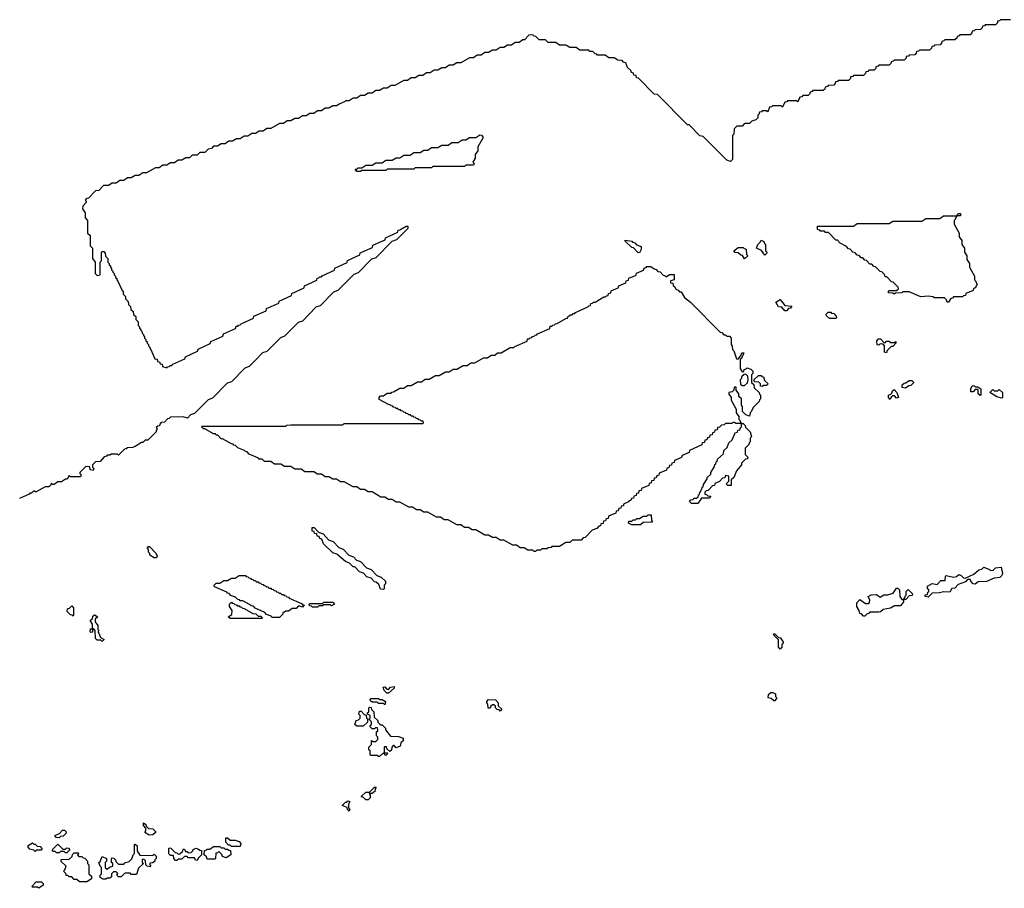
# Model space of a CAD drawing. Extents: x 2708302 to 2968450, y 494490 to 722710.
# Tile 120 of 256: x 2859364 to 2867135, y 641330 to 648190. Entities that reach past the tile are written whole.
import ezdxf

# ---------------------------------------------------------------- set-up
doc = ezdxf.new("R2010")
doc.units = 0

msp = doc.modelspace()

# ---------------------------------------------------------------- linework, layer by layer
at = {"layer": '0CON20XD'}
for points in [[(2867185, 648190), (2867105, 648190), (2867098.3, 648181.7), (2867081.7, 648178.3), (2867080, 648165), (2867065, 648150), (2866985, 648150), (2866978.3, 648141.7), (2866961.7, 648138.3), (2866960, 648125), (2866948.3, 648111.7), (2866905, 648110), (2866898.3, 648101.7), (2866881.7, 648098.3), (2866880, 648085), (2866865, 648070), (2866785, 648070), (2866778.3, 648061.7), (2866761.7, 648058.3), (2866760, 648045), (2866745, 648030), (2866665, 648030), (2866658.3, 648021.7), (2866641.7, 648018.3), (2866640, 648005), (2866628.3, 647991.7), (2866585, 647990), (2866578.3, 647981.7), (2866561.7, 647978.3), (2866560, 647965), (2866545, 647950), (2866465, 647950), (2866458.3, 647941.7), (2866441.7, 647938.3), (2866440, 647925), (2866428.3, 647911.7), (2866385, 647910), (2866378.3, 647901.7), (2866361.7, 647898.3), (2866360, 647885), (2866345, 647870), (2866265, 647870), (2866258.3, 647861.7), (2866241.7, 647858.3), (2866240, 647845), (2866225, 647830), (2866145, 647830), (2866138.3, 647821.7), (2866121.7, 647818.3), (2866120, 647805), (2866108.3, 647791.7), (2866065, 647790), (2866058.3, 647781.7), (2866041.7, 647778.3), (2866040, 647765), (2866025, 647750), (2865945, 647750), (2865938.3, 647741.7), (2865921.7, 647738.3), (2865920, 647725), (2865905, 647710), (2865825, 647710), (2865818.3, 647701.7), (2865801.7, 647698.3), (2865800, 647685), (2865788.3, 647671.7), (2865745, 647670), (2865738.3, 647661.7), (2865721.7, 647658.3), (2865718.3, 647641.7), (2865705, 647630), (2865625, 647630), (2865618.3, 647621.7), (2865601.7, 647618.3), (2865598.3, 647601.7), (2865588.3, 647591.7), (2865545, 647590), (2865538.3, 647581.7), (2865521.7, 647578.3), (2865505, 647540), (2865495, 647550), (2865425, 647550), (2865418.3, 647541.7), (2865401.7, 647538.3), (2865385, 647500), (2865375, 647510), (2865305, 647510), (2865298.3, 647501.7), (2865281.7, 647498.3), (2865268.3, 647461.7), (2865255, 647470), (2865225, 647470), (2865218.3, 647461.7), (2865201.7, 647458.3), (2865198.3, 647441.7), (2865190, 647435), (2865190, 647415), (2865175, 647400), (2865141.7, 647388.3), (2865125, 647370), (2865085, 647370), (2865065, 647350), (2865025, 647350), (2865001.7, 647328.3), (2865000, 647285), (2864990, 647275), (2864990, 647085), (2864975, 647070), (2864945, 647080), (2864795, 647230)], [(2864795, 647230), (2864758.3, 647268.3), (2864731.7, 647271.7), (2864648.3, 647358.3), (2864635, 647360), (2864398.3, 647598.3), (2864371.7, 647601.7), (2864248.3, 647728.3), (2864231.7, 647731.7), (2864228.3, 647748.3), (2864211.7, 647751.7), (2864208.3, 647768.3), (2864191.7, 647771.7), (2864188.3, 647788.3), (2864161.7, 647811.7), (2864148.3, 647848.3), (2864130, 647855), (2864118.3, 647868.3), (2864085, 647870), (2864055, 647890), (2864015, 647890), (2863985, 647910), (2863925, 647910), (2863918.3, 647918.3), (2863905, 647920), (2863888.3, 647938.3), (2863865, 647940), (2863855, 647950), (2863785, 647950), (2863755, 647970), (2863705, 647970), (2863675, 647990), (2863625, 647990), (2863595, 648010), (2863535, 648010), (2863515, 648030), (2863465, 648030), (2863438.3, 648058.3), (2863425, 648060), (2863415, 648070), (2863381.7, 648068.3), (2863348.3, 648031.7), (2863335, 648030), (2863305, 648010), (2863275, 648010), (2863245, 647990), (2863215, 647990), (2863185, 647970), (2863155, 647970), (2863125, 647950), (2863095, 647950), (2863065, 647930), (2863035, 647930), (2863005, 647910), (2862975, 647910), (2862945, 647890), (2862915, 647890), (2862845, 647850), (2862815, 647850), (2862785, 647830), (2862755, 647830), (2862725, 647810), (2862695, 647810), (2862665, 647790), (2862635, 647790), (2862605, 647770), (2862575, 647770), (2862545, 647750), (2862515, 647750), (2862485, 647730), (2862455, 647730), (2862425, 647710), (2862395, 647710), (2862325, 647670), (2862295, 647670), (2862265, 647650), (2862235, 647650), (2862205, 647630), (2862175, 647630), (2862145, 647610), (2862115, 647610), (2862085, 647590), (2862055, 647590), (2862025, 647570), (2861995, 647570), (2861965, 647550), (2861935, 647550), (2861928.3, 647541.7), (2861890, 647525), (2861865, 647510), (2861835, 647510), (2861805, 647490), (2861775, 647490), (2861745, 647470), (2861715, 647470), (2861685, 647450), (2861655, 647450), (2861625, 647430), (2861595, 647430), (2861565, 647410), (2861535, 647410), (2861505, 647390), (2861475, 647390), (2861445, 647370), (2861415, 647370), (2861345, 647330), (2861315, 647330), (2861285, 647310), (2861255, 647310), (2861225, 647290), (2861195, 647290), (2861165, 647270), (2861135, 647270), (2861105, 647250), (2861075, 647250), (2861045, 647230), (2861015, 647230), (2860985, 647210), (2860955, 647210), (2860925, 647190), (2860895, 647190), (2860878.3, 647171.7), (2860851.7, 647168.3), (2860825, 647140), (2860785, 647140), (2860765, 647120), (2860725, 647120), (2860705, 647100), (2860675, 647100), (2860645, 647080), (2860615, 647080), (2860585, 647060), (2860555, 647060), (2860525, 647040), (2860495, 647040), (2860465, 647020), (2860435, 647020), (2860365, 646980), (2860335, 646980), (2860305, 646960), (2860275, 646960), (2860245, 646940), (2860215, 646940), (2860185, 646920), (2860155, 646920), (2860125, 646900), (2860095, 646900), (2860065, 646880), (2860025, 646880), (2859988.3, 646841.7), (2859961.7, 646838.3), (2859908.3, 646781.7), (2859891.7, 646778.3), (2859880, 646765), (2859890, 646755), (2859890, 646745), (2859861.7, 646718.3), (2859860, 646695), (2859880, 646665), (2859880, 646625), (2859900, 646605), (2859900, 646505), (2859920, 646485), (2859920, 646405), (2859940, 646385), (2859940, 646305), (2859960, 646275), (2859960, 646185), (2859975, 646170), (2860000, 646175), (2860000, 646275), (2860010, 646285), (2860010, 646355), (2860015, 646360), (2860028.3, 646358.3), (2860040, 646345), (2860041.7, 646321.7), (2860060, 646305), (2860060, 646275), (2860070, 646265), (2860070, 646255), (2860080, 646245), (2860080, 646235), (2860090, 646225), (2860090, 646215), (2860100, 646205), (2860100, 646195), (2860110, 646185), (2860110, 646175), (2860120, 646165), (2860120, 646155), (2860130, 646145), (2860130, 646135), (2860140, 646125), (2860171.7, 646051.7), (2860180, 646045), (2860181.7, 646021.7), (2860200, 646005), (2860200, 645985), (2860208.3, 645978.3), (2860220, 645965), (2860221.7, 645941.7), (2860240, 645925), (2860241.7, 645901.7), (2860260, 645885), (2860261.7, 645861.7), (2860280, 645845), (2860281.7, 645821.7), (2860300, 645805), (2860300, 645775), (2860310, 645765), (2860310, 645755), (2860320, 645745), (2860320, 645735), (2860330, 645725), (2860330, 645715), (2860340, 645705), (2860340, 645695), (2860350, 645685), (2860350, 645675), (2860360, 645665), (2860360, 645655), (2860370, 645645), (2860370, 645635), (2860380, 645625), (2860380, 645615), (2860390, 645605), (2860390, 645595), (2860400, 645585), (2860431.7, 645511.7), (2860448.3, 645508.3), (2860451.7, 645491.7), (2860468.3, 645488.3), (2860471.7, 645471.7), (2860488.3, 645468.3), (2860491.7, 645451.7), (2860525, 645440), (2860531.7, 645448.3), (2860545, 645450), (2860551.7, 645458.3), (2860565, 645460), (2860571.7, 645468.3), (2860668.3, 645511.7), (2860671.7, 645528.3), (2860768.3, 645571.7), (2860771.7, 645588.3), (2860868.3, 645631.7), (2860871.7, 645648.3), (2860968.3, 645691.7), (2860971.7, 645708.3), (2861068.3, 645751.7), (2861071.7, 645768.3), (2861085, 645770), (2861091.7, 645778.3), (2861105, 645780), (2861111.7, 645788.3), (2861208.3, 645831.7), (2861211.7, 645848.3), (2861308.3, 645891.7), (2861311.7, 645908.3), (2861408.3, 645951.7), (2861411.7, 645968.3), (2861508.3, 646011.7), (2861511.7, 646028.3), (2861608.3, 646071.7), (2861611.7, 646088.3), (2861708.3, 646131.7), (2861711.7, 646148.3), (2861725, 646150), (2861731.7, 646158.3), (2861745, 646160), (2861751.7, 646168.3), (2861848.3, 646211.7), (2861851.7, 646228.3), (2861948.3, 646271.7), (2861951.7, 646288.3), (2862048.3, 646331.7), (2862051.7, 646348.3), (2862148.3, 646391.7), (2862151.7, 646408.3), (2862248.3, 646451.7), (2862251.7, 646468.3), (2862348.3, 646511.7), (2862351.7, 646528.3), (2862365, 646530), (2862415, 646560), (2862428.3, 646558.3), (2862428.3, 646541.7), (2862338.3, 646451.7), (2862301.7, 646438.3), (2862175, 646310), (2862141.7, 646298.3), (2862035, 646190), (2862001.7, 646178.3), (2861875, 646050), (2861841.7, 646038.3), (2861735, 645930), (2861701.7, 645918.3), (2861595, 645810), (2861561.7, 645798.3), (2861455, 645690), (2861421.7, 645678.3), (2861315, 645570), (2861281.7, 645558.3), (2861221.7, 645498.3), (2861175, 645450), (2861141.7, 645438.3), (2861035, 645330), (2861001.7, 645318.3), (2860885, 645200), (2860851.7, 645188.3), (2860745, 645080), (2860711.7, 645068.3), (2860688.3, 645041.7), (2860655, 645052.5), (2860555, 645050), (2860545, 645040), (2860531.7, 645038.3), (2860508.3, 645011.7), (2860481.7, 645008.3), (2860470, 644995), (2860468.3, 644981.7), (2860455, 644980), (2860441.7, 644968.3), (2860450, 644955), (2860440, 644945), (2860440, 644935), (2860375, 644870), (2860355, 644870), (2860335, 644850), (2860325, 644850), (2860275, 644820), (2860255, 644812.5), (2860215, 644810), (2860205, 644800), (2860191.7, 644798.3), (2860145, 644750), (2860135, 644760), (2860085, 644760), (2860075, 644750), (2860055, 644750), (2860048.3, 644741.7), (2860031.7, 644738.3), (2859998.3, 644701.7), (2859961.7, 644698.3), (2859940, 644675), (2859940, 644655), (2859950, 644645), (2859945, 644630), (2859920, 644635), (2859918.3, 644658.3), (2859885, 644660), (2859840, 644615), (2859840, 644605), (2859850, 644595), (2859845, 644580), (2859765, 644580), (2859755, 644590), (2859738.3, 644561.7), (2859725, 644560), (2859695, 644540), (2859665, 644540), (2859635, 644520), (2859625, 644520), (2859615, 644530), (2859608.3, 644511.7), (2859595, 644500), (2859565, 644500), (2859495, 644460), (2859485, 644460), (2859475, 644470), (2859458.3, 644451.7), (2859445, 644450), (2859438.3, 644441.7), (2859361.7, 644408.3)], [(2862055, 646990), (2862025, 646990), (2862011.7, 647008.3), (2862025, 647010), (2862035, 647020), (2862065, 647020), (2862095, 647040), (2862145, 647040), (2862175, 647060), (2862225, 647060), (2862255, 647080), (2862305, 647080), (2862335, 647100), (2862365, 647100), (2862395, 647120), (2862445, 647120), (2862475, 647140), (2862525, 647140), (2862555, 647160), (2862585, 647160), (2862615, 647180), (2862665, 647180), (2862695, 647200), (2862745, 647200), (2862775, 647220), (2862825, 647220), (2862855, 647240), (2862885, 647240), (2862915, 647260), (2862965, 647260), (2862995, 647280), (2863008.3, 647278.3), (2863020, 647265), (2863020, 647255), (2862980, 647185), (2862980, 647155), (2862960, 647125), (2862960, 647095), (2862940, 647065), (2862950, 647055), (2862945, 647040), (2862885, 647040), (2862875, 647030), (2862625, 647030), (2862615, 647020), (2862485, 647020), (2862475, 647010), (2862265, 647010), (2862255, 647000), (2862065, 647000), (2862055, 646990)], [(2866695, 645960), (2866685, 645960), (2866678.3, 645978.3), (2866662.5, 645992.5), (2866585, 645992.5), (2866571.7, 646001.7), (2866535, 646007.5), (2866475, 646000), (2866385, 646040), (2866335, 646040), (2866327, 646033), (2866275, 646030), (2866265, 646022.5), (2866255, 646030), (2866221.7, 646031.7), (2866220, 646045), (2866225, 646050), (2866285, 646050), (2866300, 646065), (2866298.3, 646078.3), (2866258.3, 646118.3), (2866245, 646120), (2866208.3, 646158.3), (2866195, 646160), (2866188.3, 646178.3), (2866168.3, 646198.3), (2866155, 646200), (2866118.3, 646238.3), (2866105, 646240), (2866088.3, 646258.3), (2866075, 646260), (2866048.3, 646288.3), (2866035, 646290), (2866018.3, 646308.3), (2866005, 646310), (2865988.3, 646328.3), (2865975, 646330), (2865958.3, 646348.3), (2865940, 646355), (2865918.3, 646378.3), (2865905, 646380), (2865888.3, 646398.3), (2865840, 646425), (2865818.3, 646448.3), (2865805, 646450), (2865748.3, 646508.3), (2865725, 646510), (2865715, 646520), (2865685, 646520), (2865678.3, 646528.3), (2865665, 646530), (2865660, 646535), (2865661.7, 646558.3), (2865945, 646560), (2865975, 646580), (2866225, 646580), (2866255, 646600), (2866485, 646600), (2866515, 646620), (2866625, 646620), (2866655, 646640), (2866760, 646640), (2866771.7, 646658.3), (2866788.3, 646658.3), (2866788.3, 646641.7), (2866760, 646640), (2866751.7, 646628.3), (2866748.3, 646611.7), (2866740, 646605), (2866740, 646575), (2866780, 646505), (2866780, 646475), (2866800, 646445), (2866800, 646415), (2866820, 646385), (2866820, 646355), (2866840, 646325), (2866840, 646295), (2866860, 646265), (2866860, 646235), (2866900, 646165), (2866900, 646135), (2866908.3, 646128.3), (2866920, 646095), (2866911.7, 646088.3), (2866908.3, 646071.7), (2866891.7, 646068.3), (2866888.3, 646051.7), (2866831.7, 646028.3), (2866828.3, 646011.7), (2866811.7, 646008.3), (2866805, 646000), (2866735, 646000), (2866725, 645990), (2866711.7, 645988.3), (2866695, 645960)], [(2864255, 646350), (2864241.7, 646351.7), (2864208.3, 646388.3), (2864195, 646390), (2864141.7, 646441.7), (2864141.7, 646448.3), (2864195, 646440), (2864201.7, 646431.7), (2864218.3, 646428.3), (2864231.7, 646411.7), (2864268.3, 646398.3), (2864270, 646375), (2864255, 646350)], [(2865085, 646300), (2865068.3, 646328.3), (2865055, 646330), (2865035, 646350), (2865011.7, 646351.7), (2865000, 646365), (2865035, 646390), (2865075, 646390), (2865081.7, 646381.7), (2865098.3, 646378.3), (2865100, 646335), (2865110, 646325), (2865085, 646300)], [(2865245, 646330), (2865218.3, 646368.3), (2865180, 646385), (2865190, 646415), (2865208.3, 646431.7), (2865215, 646450), (2865238.3, 646438.3), (2865241.7, 646421.7), (2865250, 646415), (2865250, 646365), (2865258.3, 646358.3), (2865260, 646345), (2865245, 646330)], [(2863435, 643990), (2863425, 643990), (2863415, 644000), (2863375, 644000), (2863345, 644020), (2863315, 644020), (2863285, 644040), (2863255, 644040), (2863185, 644080), (2863155, 644080), (2863125, 644100), (2863095, 644100), (2863065, 644120), (2863035, 644120), (2862965, 644160), (2862935, 644160), (2862905, 644180), (2862875, 644180), (2862845, 644200), (2862815, 644200), (2862745, 644240), (2862715, 644240), (2862685, 644260), (2862655, 644260), (2862585, 644300), (2862555, 644300), (2862525, 644320), (2862495, 644320), (2862465, 644340), (2862435, 644340), (2862365, 644380), (2862335, 644380), (2862305, 644400), (2862275, 644400), (2862245, 644420), (2862215, 644420), (2862145, 644460), (2862115, 644460), (2862085, 644480), (2862055, 644480), (2862025, 644500), (2861995, 644500), (2861925, 644540), (2861895, 644540), (2861865, 644560), (2861835, 644560), (2861805, 644580), (2861775, 644580), (2861745, 644600), (2861715, 644600), (2861685, 644620), (2861615, 644620), (2861585, 644640), (2861535, 644640), (2861505, 644660), (2861455, 644660), (2861425, 644680), (2861375, 644680), (2861345, 644700), (2861295, 644700), (2861278.3, 644718.3), (2861255, 644720), (2861248.3, 644728.3), (2861175, 644760), (2861158.3, 644778.3), (2861145, 644780), (2861138.3, 644788.3), (2861085, 644810), (2861068.3, 644828.3), (2861055, 644830), (2861048.3, 644838.3), (2861035, 644840), (2860965, 644880), (2860955, 644880), (2860928.3, 644908.3), (2860915, 644910), (2860908.3, 644918.3), (2860895, 644920), (2860825, 644960), (2860815, 644960), (2860800, 644975), (2860805, 644980), (2861465, 644980), (2861473, 644987), (2861505, 644990), (2861915, 644990), (2861925, 645000), (2862545, 645000), (2862550, 645005), (2862548.3, 645018.3), (2862535, 645020), (2862528.3, 645028.3), (2862515, 645030), (2862508.3, 645038.3), (2862495, 645040), (2862488.3, 645048.3), (2862475, 645050), (2862468.3, 645058.3), (2862455, 645060), (2862448.3, 645068.3), (2862435, 645070), (2862428.3, 645078.3), (2862415, 645080), (2862408.3, 645088.3), (2862395, 645090), (2862388.3, 645098.3), (2862375, 645100), (2862368.3, 645108.3), (2862355, 645110), (2862348.3, 645118.3), (2862335, 645120), (2862328.3, 645128.3), (2862315, 645130), (2862308.3, 645138.3), (2862295, 645140), (2862288.3, 645148.3), (2862275, 645150), (2862201.7, 645191.7), (2862200, 645205), (2862211.7, 645218.3), (2862235, 645220), (2862265, 645240), (2862295, 645240), (2862301.7, 645248.3), (2862315, 645250), (2862365, 645280), (2862395, 645280), (2862425, 645300), (2862455, 645300), (2862505, 645330), (2862535, 645330), (2862565, 645350), (2862595, 645350), (2862645, 645380), (2862675, 645380), (2862725, 645410), (2862755, 645410), (2862785, 645430), (2862815, 645430), (2862865, 645460), (2862895, 645460), (2862925, 645480), (2862955, 645480), (2863025, 645520), (2863055, 645520), (2863085, 645540), (2863115, 645540), (2863135, 645560), (2863165, 645560), (2863235, 645600), (2863265, 645600), (2863271.7, 645608.3), (2863368.3, 645651.7), (2863371.7, 645668.3), (2863385, 645670), (2863391.7, 645678.3), (2863405, 645680), (2863411.7, 645688.3), (2863425, 645690), (2863431.7, 645698.3), (2863445, 645700), (2863451.7, 645708.3), (2863548.3, 645751.7), (2863551.7, 645768.3), (2863565, 645770), (2863571.7, 645778.3), (2863585, 645780), (2863591.7, 645788.3), (2863605, 645790), (2863675, 645830), (2863688.3, 645831.7), (2863691.7, 645848.3), (2863705, 645850), (2863711.7, 645858.3), (2863725, 645860), (2863731.7, 645868.3), (2863745, 645870), (2863751.7, 645878.3), (2863848.3, 645921.7), (2863855, 645930), (2863868.3, 645931.7), (2863871.7, 645948.3), (2863885, 645950), (2863891.7, 645958.3), (2863905, 645960), (2863975, 646000), (2863988.3, 646001.7), (2863995, 646010), (2864008.3, 646011.7), (2864011.7, 646028.3), (2864028.3, 646031.7), (2864031.7, 646048.3), (2864088.3, 646071.7), (2864091.7, 646088.3), (2864148.3, 646111.7), (2864151.7, 646128.3), (2864168.3, 646131.7), (2864171.7, 646148.3), (2864228.3, 646171.7), (2864231.7, 646188.3), (2864288.3, 646211.7), (2864291.7, 646228.3), (2864308.3, 646231.7), (2864315, 646240), (2864345, 646240), (2864371.7, 646221.7), (2864388.3, 646218.3), (2864401.7, 646201.7), (2864418.3, 646198.3), (2864441.7, 646171.7), (2864458.3, 646168.3), (2864465, 646160), (2864493, 646177), (2864528.3, 646178.3), (2864530, 646135), (2864501.7, 646128.3), (2864501.7, 646111.7), (2864518.3, 646108.3), (2864521.7, 646091.7), (2864535, 646080), (2864541.7, 646061.7), (2864560, 646055), (2864571.7, 646041.7), (2864585, 646040), (2864610, 645995), (2864658.3, 645958.3), (2864891.7, 645721.7), (2864905, 645720), (2864921.7, 645701.7), (2864935, 645700), (2864945, 645690), (2864965, 645690), (2864980, 645675), (2864980, 645625), (2864988.3, 645611.7), (2864990, 645585), (2865000, 645575), (2865021.7, 645511.7), (2865038.3, 645511.7), (2865058.3, 645541.7), (2865060, 645555), (2865065, 645560), (2865078.3, 645558.3), (2865060, 645515), (2865050, 645505), (2865050, 645435), (2865065, 645410), (2865078.3, 645411.7), (2865081.7, 645428.3), (2865098.3, 645431.7), (2865105, 645440), (2865135, 645430), (2865150, 645415), (2865150, 645395), (2865140, 645385), (2865140, 645325), (2865158.3, 645308.3), (2865161.7, 645281.7), (2865200, 645245), (2865201.7, 645231.7), (2865210, 645225), (2865210, 645195), (2865201.7, 645188.3), (2865200, 645175), (2865151.7, 645128.3), (2865138.3, 645091.7), (2865130, 645085), (2865125, 645060), (2865095, 645070), (2865070, 645095), (2865070, 645135), (2865060, 645145), (2865060, 645195), (2865040, 645215), (2865040, 645235), (2865020, 645265), (2865018.3, 645288.3), (2865001.7, 645288.3), (2865000, 645265), (2864988.3, 645251.7), (2864960, 645245), (2864961.7, 645231.7), (2864980, 645205), (2864980, 645185), (2865020, 645115), (2865020, 645085), (2865040, 645055), (2865040, 645035), (2865048.3, 645028.3), (2865051.7, 645011.7), (2865060, 645000), (2865075, 645000), (2865090, 644985), (2865091.7, 644971.7), (2865130, 644935), (2865140, 644895), (2865130, 644885), (2865130, 644855), (2865121.7, 644848.3), (2865120, 644835), (2865090, 644805), (2865090, 644755), (2865110, 644735), (2865108.3, 644721.7), (2865091.7, 644718.3), (2865061.7, 644688.3), (2865060, 644675), (2865021.7, 644628.3), (2865000, 644575), (2864980, 644555), (2864978.3, 644511.7), (2864951.7, 644511.7), (2864940, 644525), (2864948.3, 644531.7), (2864960, 644545), (2864960, 644585), (2864935, 644590), (2864928.3, 644571.7), (2864911.7, 644568.3), (2864888.3, 644541.7), (2864851.7, 644528.3), (2864848.3, 644511.7), (2864831.7, 644508.3), (2864798.3, 644471.7), (2864781.7, 644468.3), (2864771.7, 644458.3), (2864771.7, 644441.7), (2864788.3, 644438.3), (2864795, 644430), (2864818.3, 644428.3), (2864805, 644410), (2864745, 644410), (2864715, 644370), (2864665, 644370), (2864650, 644385), (2864661.7, 644398.3), (2864678.3, 644401.7), (2864685, 644410), (2864705, 644410), (2864718.3, 644421.7), (2864721.7, 644438.3), (2864728.3, 644441.7), (2864731.7, 644458.3), (2864738.3, 644461.7), (2864741.7, 644478.3), (2864748.3, 644481.7), (2864751.7, 644498.3), (2864758.3, 644501.7), (2864761.7, 644518.3), (2864790, 644565), (2864790, 644575), (2864818.3, 644601.7), (2864820, 644615), (2864848.3, 644661.7), (2864851.7, 644678.3), (2864858.3, 644681.7), (2864861.7, 644698.3), (2864868.3, 644701.7), (2864871.7, 644718.3), (2864918.3, 644761.7), (2864921.7, 644788.3), (2864948.3, 644811.7), (2864961.7, 644848.3), (2864988.3, 644871.7), (2865011.7, 644928.3), (2865028.3, 644931.7), (2865031.7, 644948.3), (2865048.3, 644951.7), (2865051.7, 644968.3), (2865060, 644975), (2865060, 645000), (2865015, 645000), (2865005, 645010), (2864991.7, 645008.3), (2864985, 645000), (2864935, 645000), (2864925, 644990), (2864901.7, 644988.3), (2864888.3, 644971.7), (2864871.7, 644968.3), (2864868.3, 644951.7), (2864851.7, 644948.3), (2864848.3, 644931.7), (2864831.7, 644928.3), (2864828.3, 644911.7), (2864811.7, 644908.3), (2864808.3, 644891.7), (2864791.7, 644888.3), (2864788.3, 644871.7), (2864771.7, 644868.3), (2864768.3, 644851.7), (2864751.7, 644848.3), (2864748.3, 644831.7), (2864651.7, 644788.3), (2864648.3, 644771.7), (2864591.7, 644748.3), (2864588.3, 644731.7), (2864531.7, 644708.3), (2864528.3, 644691.7), (2864511.7, 644688.3), (2864508.3, 644671.7), (2864491.7, 644668.3), (2864488.3, 644651.7), (2864471.7, 644648.3), (2864468.3, 644631.7), (2864411.7, 644608.3), (2864408.3, 644591.7), (2864391.7, 644588.3), (2864388.3, 644571.7), (2864371.7, 644568.3), (2864368.3, 644551.7), (2864351.7, 644548.3), (2864348.3, 644531.7), (2864331.7, 644528.3), (2864328.3, 644511.7), (2864271.7, 644488.3), (2864268.3, 644471.7), (2864251.7, 644468.3), (2864248.3, 644451.7), (2864231.7, 644448.3), (2864228.3, 644431.7), (2864211.7, 644428.3), (2864208.3, 644411.7), (2864191.7, 644408.3), (2864188.3, 644391.7), (2864175, 644390), (2864168.3, 644381.7), (2864130, 644365), (2864128.3, 644351.7), (2864111.7, 644348.3), (2864108.3, 644331.7), (2864091.7, 644328.3), (2864088.3, 644311.7), (2864071.7, 644308.3), (2864068.3, 644291.7), (2864011.7, 644268.3), (2864008.3, 644251.7), (2863991.7, 644248.3), (2863988.3, 644231.7), (2863971.7, 644228.3), (2863968.3, 644211.7), (2863951.7, 644208.3), (2863948.3, 644191.7), (2863935, 644190), (2863918.3, 644171.7), (2863881.7, 644158.3), (2863828.3, 644101.7), (2863811.7, 644098.3), (2863795, 644080), (2863725, 644080), (2863705, 644060), (2863675, 644060), (2863625, 644030), (2863565, 644030), (2863558.3, 644021.7), (2863535, 644020), (2863525, 644010), (2863485, 644010), (2863475, 644000), (2863445, 644000), (2863435, 643990)], [(2865415, 645890), (2865401.7, 645891.7), (2865378.3, 645918.3), (2865351.7, 645921.7), (2865331.7, 645958.3), (2865365, 645980), (2865401.7, 645931.7), (2865458.3, 645928.3), (2865448.3, 645911.7), (2865431.7, 645908.3), (2865415, 645890)], [(2865805, 645830), (2865755, 645830), (2865731.7, 645851.7), (2865730, 645865), (2865745, 645880), (2865765, 645880), (2865771.7, 645871.7), (2865788.3, 645868.3), (2865808.3, 645848.3), (2865810, 645835), (2865805, 645830)], [(2866205, 645560), (2866190, 645565), (2866190, 645615), (2866178.3, 645628.3), (2866155, 645630), (2866145, 645620), (2866131.7, 645621.7), (2866130, 645655), (2866141.7, 645668.3), (2866158.3, 645668.3), (2866185, 645640), (2866198.3, 645641.7), (2866205, 645650), (2866225, 645650), (2866235, 645640), (2866265, 645640), (2866278.3, 645648.3), (2866280, 645635), (2866255, 645610), (2866241.7, 645608.3), (2866211.7, 645578.3), (2866205, 645560)], [(2865085, 645300), (2865108.3, 645321.7), (2865112.5, 645345), (2865110, 645375), (2865095, 645390), (2865081.7, 645388.3), (2865061.7, 645368.3), (2865060, 645355), (2865050, 645345), (2865051.7, 645311.7), (2865065, 645300), (2865085, 645300)], [(2865225, 645292.5), (2865210, 645295), (2865210, 645315), (2865198.3, 645328.3), (2865165, 645330), (2865160, 645335), (2865161.7, 645348.3), (2865195, 645380), (2865215, 645380), (2865221.7, 645371.7), (2865235, 645370), (2865241.7, 645341.7), (2865270, 645315), (2865258.3, 645301.7), (2865235, 645300), (2865225, 645292.5)], [(2866355, 645280), (2866330, 645285), (2866330, 645305), (2866345, 645320), (2866358.3, 645321.7), (2866385, 645340), (2866405, 645340), (2866418.3, 645328.3), (2866418.3, 645321.7), (2866398.3, 645301.7), (2866381.7, 645298.3), (2866355, 645280)], [(2866945, 645222.5), (2866930, 645235), (2866930, 645265), (2866925, 645270), (2866905, 645270), (2866888.3, 645251.7), (2866871.7, 645251.7), (2866870, 645275), (2866881.7, 645298.3), (2866895, 645300), (2866905, 645290), (2866925, 645290), (2866950, 645275), (2866950, 645225), (2866945, 645222.5)], [(2866235, 645190), (2866220, 645205), (2866220, 645225), (2866238.3, 645231.7), (2866248.3, 645241.7), (2866251.7, 645258.3), (2866265, 645270), (2866287, 645247), (2866300, 645205), (2866285, 645200), (2866268.3, 645218.3), (2866255, 645220), (2866241.7, 645208.3), (2866235, 645190)], [(2867115, 645200), (2867075, 645212.5), (2867020, 645245), (2867045, 645270), (2867055, 645260), (2867085, 645260), (2867095, 645270), (2867120, 645245), (2867120, 645205), (2867115, 645200)], [(2864265, 644200), (2864195, 644200), (2864170, 644215), (2864171.7, 644228.3), (2864195, 644230), (2864205, 644240), (2864225, 644240), (2864235, 644250), (2864255, 644250), (2864285, 644270), (2864315, 644270), (2864325, 644280), (2864348.3, 644278.3), (2864350, 644235), (2864358.3, 644221.7), (2864285, 644220), (2864265, 644200)], [(2862235, 643690), (2862211.7, 643691.7), (2862198.3, 643728.3), (2862178.3, 643748.3), (2862165, 643750), (2862138.3, 643778.3), (2862105, 643790), (2862078.3, 643818.3), (2862045, 643830), (2862008.3, 643868.3), (2861995, 643870), (2861968.3, 643898.3), (2861935, 643910), (2861868.3, 643968.3), (2861835, 643980), (2861761.7, 644051.7), (2861748.3, 644088.3), (2861731.7, 644091.7), (2861728.3, 644108.3), (2861711.7, 644111.7), (2861708.3, 644128.3), (2861691.7, 644131.7), (2861688.3, 644148.3), (2861671.7, 644151.7), (2861671.7, 644178.3), (2861688.3, 644178.3), (2861721.7, 644141.7), (2861758.3, 644128.3), (2861801.7, 644081.7), (2861838.3, 644068.3), (2861881.7, 644021.7), (2861918.3, 644008.3), (2861961.7, 643961.7), (2861998.3, 643948.3), (2862021.7, 643921.7), (2862055, 643910), (2862101.7, 643861.7), (2862138.3, 643848.3), (2862181.7, 643801.7), (2862218.3, 643788.3), (2862250, 643755), (2862250, 643735), (2862240, 643725), (2862240, 643695), (2862235, 643690)], [(2860445, 643940), (2860425, 643940), (2860391.7, 643961.7), (2860390, 643975), (2860380, 643985), (2860380, 644005), (2860370, 644015), (2860381.7, 644028.3), (2860388.3, 644028.3), (2860440, 643975), (2860440, 643965), (2860450, 643955), (2860445, 643940)], [(2866535, 643630), (2866510, 643635), (2866511.7, 643648.3), (2866528.3, 643651.7), (2866531.7, 643668.3), (2866540, 643675), (2866538.3, 643688.3), (2866530, 643695), (2866530, 643715), (2866565, 643736.7), (2866605, 643730), (2866635, 643760), (2866668.3, 643761.7), (2866670, 643795), (2866675, 643800), (2866735, 643787.5), (2866758.3, 643791.7), (2866775, 643807.5), (2866795, 643800), (2866811.7, 643781.7), (2866825, 643780), (2866895, 643810), (2866933.9, 643846.1), (2866958.3, 643851.7), (2866973, 643867), (2867018.3, 643848.3), (2867025, 643840), (2867048.3, 643841.7), (2867065, 643860), (2867110, 643865), (2867120, 643815), (2867115, 643800), (2867100, 643785), (2867055, 643780), (2866995, 643752.5), (2866928.3, 643751.7), (2866905, 643732.5), (2866890, 643735), (2866870, 643755), (2866868.3, 643768.3), (2866845, 643770), (2866828.3, 643751.7), (2866771.7, 643728.3), (2866745, 643700), (2866721.7, 643698.3), (2866705, 643670), (2866655, 643672.5), (2866623, 643663), (2866565, 643660), (2866535, 643630)], [(2861415, 643470), (2861355, 643470), (2861348.3, 643478.3), (2861311.7, 643491.7), (2861298.3, 643508.3), (2861221.7, 643541.7), (2861208.3, 643558.3), (2861195, 643560), (2861125, 643600), (2861105, 643600), (2861098.3, 643608.3), (2861085, 643610), (2861068.3, 643628.3), (2861031.7, 643641.7), (2861018.3, 643658.3), (2861005, 643660), (2860998.3, 643668.3), (2860901.7, 643711.7), (2860900, 643725), (2860915, 643740), (2860945, 643740), (2860975, 643760), (2861005, 643760), (2861035, 643780), (2861065, 643780), (2861095, 643800), (2861145, 643800), (2861151.7, 643791.7), (2861165, 643790), (2861171.7, 643781.7), (2861185, 643780), (2861191.7, 643771.7), (2861205, 643770), (2861211.7, 643761.7), (2861225, 643760), (2861231.7, 643751.7), (2861245, 643750), (2861251.7, 643741.7), (2861265, 643740), (2861271.7, 643731.7), (2861285, 643730), (2861291.7, 643721.7), (2861305, 643720), (2861311.7, 643711.7), (2861325, 643710), (2861331.7, 643701.7), (2861345, 643700), (2861351.7, 643691.7), (2861365, 643690), (2861371.7, 643681.7), (2861385, 643680), (2861391.7, 643671.7), (2861405, 643670), (2861411.7, 643661.7), (2861425, 643660), (2861431.7, 643651.7), (2861445, 643650), (2861451.7, 643641.7), (2861465, 643640), (2861471.7, 643631.7), (2861485, 643630), (2861491.7, 643621.7), (2861588.3, 643578.3), (2861595, 643570), (2861608.3, 643568.3), (2861595, 643550), (2861565, 643560), (2861545, 643540), (2861515, 643540), (2861485, 643520), (2861465, 643520), (2861455, 643510), (2861441.7, 643508.3), (2861440, 643495), (2861415, 643470)], [(2866035, 643480), (2866025, 643480), (2866008.3, 643498.3), (2865995, 643500), (2865990, 643525), (2865970, 643555), (2865970, 643585), (2865995, 643610), (2866038.3, 643578.3), (2866061.7, 643578.3), (2866071.7, 643588.3), (2866072.5, 643605), (2866060, 643635), (2866085, 643646.7), (2866125, 643650), (2866155, 643630), (2866185, 643647.5), (2866215, 643647.5), (2866258.3, 643661.7), (2866285, 643700), (2866295, 643700), (2866307, 643687), (2866310, 643635), (2866325, 643610), (2866340, 643610), (2866348.3, 643621.7), (2866351.7, 643638.3), (2866360, 643645), (2866360, 643675), (2866375, 643690), (2866410, 643655), (2866408.3, 643641.7), (2866385, 643640), (2866358.3, 643611.7), (2866340, 643610), (2866338.3, 643591.7), (2866315, 643560), (2866268.3, 643561.7), (2866236.4, 643543.6), (2866178.3, 643531.7), (2866157, 643513), (2866145, 643510), (2866075, 643510), (2866068.3, 643501.7), (2866051.7, 643498.3), (2866035, 643480)], [(2861275, 643460), (2861025, 643460), (2861010, 643475), (2861038.3, 643491.7), (2861040, 643525), (2861020, 643555), (2861020, 643575), (2861035, 643590), (2861041.7, 643581.7), (2861055, 643580), (2861061.7, 643571.7), (2861075, 643570), (2861081.7, 643561.7), (2861095, 643560), (2861101.7, 643551.7), (2861115, 643550), (2861121.7, 643541.7), (2861135, 643540), (2861205, 643500), (2861228.3, 643498.3), (2861245, 643480), (2861268.3, 643478.3), (2861280, 643465), (2861275, 643460)], [(2861715, 643550), (2861675, 643550), (2861668.3, 643558.3), (2861651.7, 643561.7), (2861650, 643575), (2861655, 643580), (2861755, 643580), (2861765, 643590), (2861835, 643590), (2861850, 643575), (2861825, 643560), (2861815, 643570), (2861765, 643570), (2861755, 643560), (2861725, 643560), (2861715, 643550)], [(2859785, 643480), (2859778.3, 643488.3), (2859765, 643490), (2859740, 643515), (2859741.7, 643538.3), (2859758.3, 643541.7), (2859775, 643560), (2859790, 643545), (2859790, 643485), (2859785, 643480)], [(2860015, 643280), (2860005, 643290), (2859975, 643290), (2859961.7, 643301.7), (2859960, 643365), (2859948.3, 643378.3), (2859940, 643380), (2859938.3, 643351.7), (2859925, 643350), (2859920, 643355), (2859921.7, 643378.3), (2859940, 643380), (2859940, 643415), (2859920, 643445), (2859938.3, 643461.7), (2859941.7, 643478.3), (2859955, 643490), (2859980, 643475), (2859960, 643455), (2859960, 643435), (2859980, 643405), (2859980, 643375), (2859990, 643365), (2859980, 643355), (2859990, 643345), (2860001.7, 643311.7), (2860030, 643295), (2860015, 643280)], [(2865365, 643220), (2865352.5, 643235), (2865351.7, 643291.7), (2865315, 643330), (2865315, 643340), (2865325, 643340), (2865351.7, 643311.7), (2865368.3, 643308.3), (2865390, 643275), (2865388.3, 643261.7), (2865380, 643255), (2865380, 643235), (2865365, 643220)], [(2862275, 642870), (2862261.7, 642871.7), (2862241.7, 642891.7), (2862231.7, 642918.3), (2862245, 642920), (2862261.7, 642901.7), (2862275, 642900), (2862291.7, 642918.3), (2862320, 642925), (2862318.3, 642911.7), (2862275, 642870)], [(2862245, 642780), (2862235, 642790), (2862195, 642790), (2862185, 642800), (2862145, 642800), (2862131.7, 642811.7), (2862130, 642825), (2862135, 642830), (2862195, 642830), (2862205, 642820), (2862225, 642820), (2862250, 642805), (2862245, 642780)], [(2863155, 642730), (2863148.3, 642738.3), (2863131.7, 642741.7), (2863120, 642755), (2863118.3, 642768.3), (2863105, 642780), (2863095, 642780), (2863081.7, 642768.3), (2863078.3, 642751.7), (2863061.7, 642751.7), (2863060, 642785), (2863050, 642795), (2863050, 642805), (2863065, 642820), (2863118.3, 642818.3), (2863140, 642795), (2863141.7, 642771.7), (2863170, 642745), (2863155, 642730)], [(2865325, 642810), (2865315, 642810), (2865295, 642830), (2865270, 642835), (2865275, 642860), (2865293, 642877), (2865307, 642877), (2865330, 642865), (2865330, 642845), (2865340, 642835), (2865325, 642810)], [(2862075, 642610), (2862025, 642610), (2862010, 642625), (2862020, 642655), (2862038.3, 642661.7), (2862050, 642675), (2862050, 642695), (2862040, 642705), (2862045, 642730), (2862058.3, 642728.3), (2862081.7, 642701.7), (2862098.3, 642698.3), (2862100, 642675), (2862110, 642665), (2862108.3, 642641.7), (2862075, 642610)], [(2862205, 642370), (2862195, 642370), (2862185, 642380), (2862135, 642380), (2862130, 642385), (2862130, 642415), (2862120, 642425), (2862120, 642445), (2862140, 642465), (2862141.7, 642498.3), (2862155, 642490), (2862175, 642490), (2862190, 642505), (2862190, 642525), (2862180, 642535), (2862180, 642565), (2862190, 642575), (2862188.3, 642598.3), (2862175, 642600), (2862165, 642590), (2862145, 642590), (2862130, 642605), (2862130, 642615), (2862140, 642625), (2862140, 642645), (2862120, 642665), (2862130, 642675), (2862130, 642695), (2862110, 642705), (2862110, 642715), (2862120, 642725), (2862120, 642755), (2862125, 642760), (2862138.3, 642758.3), (2862141.7, 642741.7), (2862160, 642725), (2862161.7, 642681.7), (2862190, 642655), (2862191.7, 642641.7), (2862211.7, 642621.7), (2862225, 642620), (2862250, 642595), (2862251.7, 642581.7), (2862291.7, 642531.7), (2862355, 642530), (2862390, 642515), (2862390, 642495), (2862371.7, 642478.3), (2862366.4, 642453.6), (2862335, 642440), (2862318.3, 642458.3), (2862311.7, 642458.3), (2862300, 642445), (2862298.3, 642421.7), (2862285, 642410), (2862261.7, 642431.7), (2862258.3, 642448.3), (2862241.7, 642448.3), (2862240, 642400), (2862265, 642400), (2862270, 642395), (2862255, 642380), (2862235, 642400), (2862205, 642370)], [(2862115, 642030), (2862095, 642030), (2862078.3, 642048.3), (2862061.7, 642051.7), (2862061.7, 642058.3), (2862095, 642090), (2862125, 642090), (2862165, 642130), (2862178.3, 642128.3), (2862170, 642115), (2862168.3, 642091.7), (2862155, 642090), (2862145, 642080), (2862121.7, 642078.3), (2862130, 642065), (2862130, 642045), (2862115, 642030)], [(2861965, 641940), (2861950, 641955), (2861948.3, 641968.3), (2861910, 641985), (2861935, 642010), (2861945, 642010), (2861955, 642020), (2861970, 642015), (2861960, 641995), (2861960, 641965), (2861970, 641955), (2861965, 641940)], [(2860385, 641750), (2860351.7, 641771.7), (2860360, 641785), (2860360, 641805), (2860340, 641825), (2860341.7, 641848.3), (2860360, 641835), (2860361.7, 641821.7), (2860381.7, 641801.7), (2860415, 641800), (2860435, 641780), (2860435, 641770), (2860415, 641752.5), (2860385, 641750)], [(2859675, 641730), (2859651.7, 641731.7), (2859641.7, 641748.3), (2859678.3, 641761.7), (2859701.7, 641788.3), (2859718.3, 641788.3), (2859730, 641775), (2859728.3, 641761.7), (2859708.3, 641741.7), (2859685, 641740), (2859675, 641730)], [(2861105, 641660), (2861035, 641660), (2861025, 641670), (2861011.7, 641671.7), (2860990, 641695), (2860991.7, 641728.3), (2861005, 641730), (2861025, 641710), (2861065, 641710), (2861095, 641700), (2861110, 641685), (2861105, 641660)], [(2859485, 641620), (2859475, 641630), (2859445, 641640), (2859430, 641655), (2859431.7, 641668.3), (2859465, 641690), (2859475, 641680), (2859485, 641680), (2859501.7, 641661.7), (2859525, 641660), (2859540, 641645), (2859535, 641630), (2859495, 641630), (2859485, 641620)], [(2859735, 641610), (2859725, 641610), (2859715, 641620), (2859685, 641620), (2859675, 641610), (2859655, 641610), (2859645, 641620), (2859631.7, 641621.7), (2859620, 641635), (2859665, 641680), (2859705, 641640), (2859725, 641640), (2859735, 641650), (2859748.3, 641648.3), (2859760, 641635), (2859735, 641610)], [(2860045, 641402.5), (2860023, 641403), (2860000, 641415), (2860000, 641435), (2860010, 641445), (2860010, 641495), (2860000, 641505), (2859990, 641535), (2859998.3, 641541.7), (2860015, 641580), (2860050, 641565), (2860050, 641545), (2860040, 641535), (2860040, 641495), (2860055, 641480), (2860071.7, 641498.3), (2860100, 641505), (2860100, 641525), (2860090, 641535), (2860090, 641565), (2860095, 641570), (2860108.3, 641568.3), (2860120, 641555), (2860121.7, 641541.7), (2860145, 641520), (2860185, 641520), (2860195, 641530), (2860228.3, 641541.7), (2860248.3, 641561.7), (2860260, 641595), (2860270, 641605), (2860270, 641675), (2860275, 641680), (2860290, 641665), (2860290, 641625), (2860311.7, 641591.7), (2860415, 641590), (2860425, 641600), (2860440, 641585), (2860440, 641565), (2860430, 641555), (2860430, 641545), (2860415, 641530), (2860391.7, 641528.3), (2860390, 641515), (2860400, 641505), (2860395, 641500), (2860370, 641505), (2860360, 641515), (2860358.3, 641548.3), (2860345, 641560), (2860331.7, 641558.3), (2860330, 641535), (2860340, 641525), (2860301.7, 641488.3), (2860285, 641440), (2860245, 641440), (2860235, 641450), (2860195, 641450), (2860165, 641420), (2860145, 641420), (2860130, 641435), (2860138.3, 641448.3), (2860125, 641460), (2860105, 641460), (2860090, 641445), (2860088.3, 641421.7), (2860075, 641410), (2860055, 641410), (2860045, 641402.5)], [(2860765, 641550), (2860751.7, 641551.7), (2860745, 641570), (2860695, 641570), (2860685, 641580), (2860665, 641580), (2860645, 641560), (2860615, 641560), (2860605, 641550), (2860595, 641550), (2860580, 641565), (2860578.3, 641588.3), (2860555, 641590), (2860541.7, 641601.7), (2860540, 641645), (2860545, 641650), (2860558.3, 641648.3), (2860591.7, 641611.7), (2860605, 641610), (2860615, 641600), (2860628.3, 641601.7), (2860648.3, 641621.7), (2860655, 641640), (2860665, 641640), (2860671.7, 641621.7), (2860685, 641620), (2860695, 641610), (2860718.3, 641611.7), (2860730, 641625), (2860730, 641635), (2860753, 641647), (2860775, 641640), (2860785, 641630), (2860798.3, 641628.3), (2860800, 641595), (2860771.7, 641568.3), (2860765, 641550)], [(2860905, 641560), (2860845, 641560), (2860838.3, 641578.3), (2860820, 641595), (2860821.7, 641628.3), (2860835, 641630), (2860845, 641640), (2860865, 641640), (2860895, 641660), (2860945, 641660), (2860955, 641650), (2860975, 641650), (2860985, 641640), (2861005, 641640), (2861015, 641630), (2861028.3, 641628.3), (2861030, 641595), (2860995, 641570), (2860965, 641580), (2860958.3, 641598.3), (2860935, 641620), (2860925, 641610), (2860911.7, 641608.3), (2860910, 641565), (2860905, 641560)], [(2859895, 641380), (2859835, 641380), (2859815, 641400), (2859795, 641400), (2859775, 641420), (2859755, 641420), (2859745, 641430), (2859731.7, 641431.7), (2859728.3, 641448.3), (2859710, 641465), (2859720, 641475), (2859730, 641505), (2859691.7, 641541.7), (2859691.7, 641558.3), (2859755, 641560), (2859778.3, 641581.7), (2859781.7, 641598.3), (2859795, 641610), (2859825, 641610), (2859830, 641605), (2859820, 641595), (2859831.7, 641581.7), (2859855, 641580), (2859865, 641570), (2859878.3, 641568.3), (2859900, 641545), (2859900, 641525), (2859910, 641515), (2859910, 641445), (2859930, 641425), (2859930, 641405), (2859895, 641380)], [(2859515, 641330), (2859505, 641340), (2859465, 641340), (2859460, 641345), (2859495, 641380), (2859535, 641380), (2859548.3, 641368.3), (2859550, 641355), (2859515, 641330)]]:
    msp.add_lwpolyline(points, dxfattribs=at)

doc.saveas('drawing.dxf')
